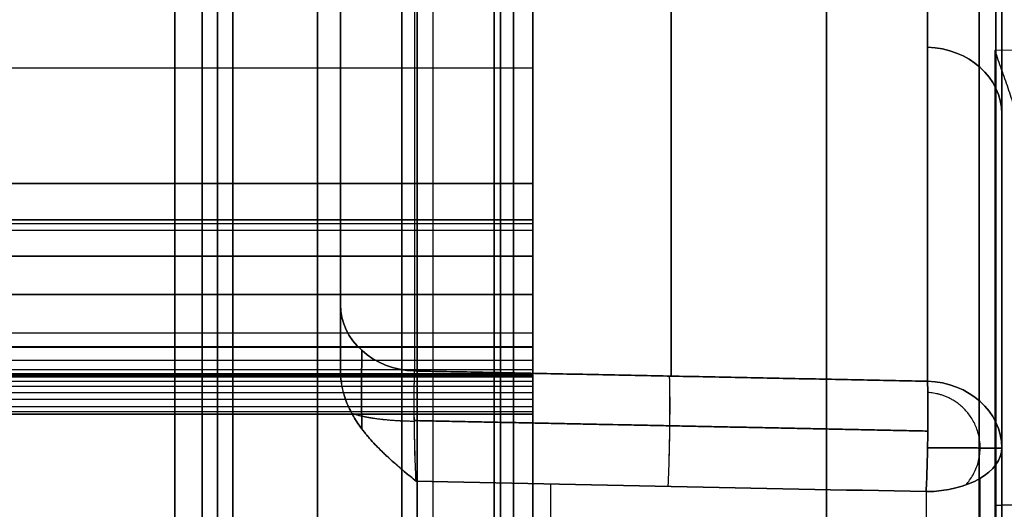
# Model space of a CAD drawing. Header units: millimetres. Extents: x 0 to 284, y -110 to 65.
# Tile 198 of 227: x 223.83 to 236.63, y -32.69 to -26.32. Entities that reach past the tile are written whole.
import ezdxf

# ---------------------------------------------------------------- set-up
doc = ezdxf.new("R2010")
doc.units = ezdxf.units.MM
doc.layers.add('Layer 01', color=7, linetype='Continuous', true_color=0x000000)

# ---------------------------------------------------------------- blocks, each defined once
blk = doc.blocks.new('Block 01')
at = {"layer": 'Layer 01'}
for p, q in [((232.299, -20.94, -29.062), (232.299, -30.958, -46.414)), ((232.299, -30.958, 46.414), (232.299, -20.94, 29.062)), ((230.5, -26.952, -64.273), (230.5, -26.952, -64.273)), ((230.5, -26.994, -64.271), (230.5, -26.994, -64.271)), ((78, -28.925, -63.672), (230.5, -28.925, -63.672)), ((230.5, -28.925, 63.662), (78, -28.925, 63.662)), ((230.5, -30.937, 63.63), (230.5, -28.925, 63.63)), ((230.5, -30.938, -63.628), (230.5, -28.925, -63.628)), ((236.6, -29.075, -25.258), (236.6, -34.806, -25.258)), ((236.6, -29.075, 25.258), (236.6, -39.184, 25.258)), ((78, -29.895, -63.103), (230.5, -29.895, -63.103)), ((230.5, -29.954, 63.1), (230.5, -29.954, 64.102)), ((230.5, -29.954, -64.102), (230.5, -29.954, -63.1))]:
    blk.add_line(p, q, dxfattribs=at)
at = {"layer": 'Layer 01', "extrusion": (-1, 0, 0)}
for centre, radius, start, end in [((0, 0, -230.25), 61.5, 360, 180), ((0, 0, -230.25), 61.5, 180, 360), ((0, 0, -230.5), 61.5, 0, 180), ((0, 0, -230.5), 61.5, 180, 0), ((0, 0, -226.4), 61.3, 180, 0), ((0, 0, -226.4), 60.2, 180, 360), ((0, 0, -226.4), 60.2, 0, 180), ((0, 0, -229), 60.2, 0, 180), ((0, 0, -227.7), 60, 360, 180), ((0, 0, -227.7), 60, 180, 360), ((0, 0, -228.8), 60, 180, 0), ((0, 0, -228.8), 60, 0, 180), ((0, 0, -226.2), 61.5, 0, 90), ((0, 0, -226.2), 61.5, 270, 0), ((0, 0, -229.2), 61.5, 270, 0), ((0, 0, -230.083), 35.82, 305.6491, 354.3509), ((0, 0, -230.083), 35.82, 5.6491, 54.3509), ((0, 435, -230.5), 500, 272.9171, 273.26279), ((0, -435, -230.5), 500, 86.73771, 87.08244), ((28.425, 63.691, -230.5), 0.5, 360, 86.7377), ((28.425, -63.691, -230.5), 0.5, 273.7511, 0), ((29.425, 63.633, -230.5), 0.5, 180, 266.6228), ((0, -435, -230.5), 499, 86.5079, 86.62282), ((31.424, -63.511, -230.5), 0.5, 183.0084, 270), ((31.424, -63.511, -230.5), 0.5, 270, 273.1052), ((-0.007, 435.109, -230.5), 500.109, 273.60637, 274.4424), ((0, -435, -230.5), 500, 85.55743, 86.3932), ((0, 0, -230.732), 56.891, 304.668, 355.332)]:
    blk.add_arc(centre, radius, start, end, dxfattribs=at)
at = {"layer": 'Layer 01', "extrusion": (-1, 2.31825e-16, 0)}
blk.add_arc((0, 0, -226.4), 61.3, 0, 180, dxfattribs=at)
at = {"layer": 'Layer 01', "extrusion": (1, 2.31825e-16, 0)}
blk.add_arc((0, 0, 229), 61.3, 0, 180, dxfattribs=at)
at = {"layer": 'Layer 01', "extrusion": (1, -2.31825e-16, 0)}
blk.add_arc((0, 0, 229), 61.3, 180, 0, dxfattribs=at)
at = {"layer": 'Layer 01', "extrusion": (-1, -2.36061e-16, 0)}
blk.add_arc((0, 0, -226.4), 60.2, 180, 0, dxfattribs=at)
at = {"layer": 'Layer 01', "extrusion": (-1, 2.36061e-16, 0)}
blk.add_arc((0, 0, -226.4), 60.2, 0, 180, dxfattribs=at)
at = {"layer": 'Layer 01', "extrusion": (1, 0, 0)}
for centre, radius, start, end in [((0, 0, 229), 60.2, 180, 0), ((0, 0, 229), 60.2, 180, 0), ((0, 0, 229), 60.2, 0, 180), ((0, 0, 226.6), 60, 180, 0), ((0, 0, 226.6), 60, 0, 180), ((0, 0, 227.7), 61.5, 90, 270), ((0, 0, 229.2), 61.5, 90, 180), ((0, 0, 230.5), 62, 90, 270), ((0, 435, 230.5), 500, 266.73771, 267.08244), ((-28.425, -63.691, 230.5), 0.5, 266.2489, 266.7377), ((-0.005, -434.918, 230.5), 499.918, 93.26226, 93.60683), ((0, 435, 230.5), 500, 266.39363, 266.73721), ((-31.424, -63.511, 230.5), 0.5, 266.3932, 266.8948)]:
    blk.add_arc(centre, radius, start, end, dxfattribs=at)
at = {"layer": 'Layer 01', "extrusion": (1, -2.49416e-16, 0)}
blk.add_arc((0, 0, 225.846), 56.976, 180, 0, dxfattribs=at)
at = {"layer": 'Layer 01', "extrusion": (1, 2.49416e-16, 0)}
blk.add_arc((0, 0, 225.846), 56.976, 0, 180, dxfattribs=at)
at = {"layer": 'Layer 01', "extrusion": (-1, 0, 3.96732e-16)}
blk.add_arc((0, 0, -225.846), 35.82, 270, 90, dxfattribs=at)
at = {"layer": 'Layer 01', "extrusion": (1, 4.62142e-16, 0)}
blk.add_arc((0, 0, 230), 61.5, 90, 180, dxfattribs=at)
at = {"layer": 'Layer 01', "extrusion": (1, 0, 4.62142e-16)}
blk.add_arc((0, 0, 230), 61.5, 180, 270, dxfattribs=at)
at = {"layer": 'Layer 01', "extrusion": (1, 4.9884e-08, 6.54502e-08)}
blk.add_arc((0, 0, 234.32), 35.82, 187.3135, 232.6865, dxfattribs=at)
at = {"layer": 'Layer 01', "extrusion": (1, 4.9884e-08, -6.54502e-08)}
blk.add_arc((0, 0, 234.32), 35.82, 127.3135, 172.6865, dxfattribs=at)
at = {"layer": 'Layer 01', "extrusion": (-1, -3.42405e-12, -1.97576e-12)}
blk.add_arc((0, 0, -236.307), 37.807, 307.0382, 352.9618, dxfattribs=at)
at = {"layer": 'Layer 01', "extrusion": (-1, 1.64276e-11, -9.80603e-12)}
blk.add_arc((0, 0, -236.307), 37.807, 7.0382, 52.9618, dxfattribs=at)
at = {"layer": 'Layer 01', "extrusion": (-1, -3.06979e-12, -5.30701e-12)}
blk.add_arc((0, 0, -228), 56.939, 297.1462, 302.8538, dxfattribs=at)
at = {"layer": 'Layer 01', "extrusion": (-1, -3.06111e-12, 5.31202e-12)}
blk.add_arc((0, 0, -228), 56.939, 57.1462, 62.8538, dxfattribs=at)
at = {"layer": 'Layer 01', "extrusion": (0, -0.5, 0.866025)}
blk.add_arc((235.6, -4.719, 46.915), 1, 0, 88, dxfattribs=at)
at = {"layer": 'Layer 01', "extrusion": (0, -0.5, -0.866025)}
blk.add_arc((235.6, 4.719, 46.915), 1, 272, 0, dxfattribs=at)
at = {"layer": 'Layer 01', "extrusion": (1, 2.32983e-13, -5.59827e-12)}
blk.add_arc((0, -435, 236.509), 499.895, 93.06433, 94.43135, dxfattribs=at)
at = {"layer": 'Layer 01', "extrusion": (1.67936e-14, -0.5, 0.866025)}
blk.add_arc((229, -2.487, 55.742), 1, 180, 268, dxfattribs=at)
at = {"layer": 'Layer 01', "extrusion": (4.98858e-13, -0.5, -0.866025)}
blk.add_arc((229, 2.487, 55.742), 1, 92, 180, dxfattribs=at)
at = {"layer": 'Layer 01', "extrusion": (3.18164e-12, -0.5, 0.866025)}
blk.add_arc((235.6, -4.719, 55.606), 1, 360, 88, dxfattribs=at)
at = {"layer": 'Layer 01', "extrusion": (2.49458e-13, -0.5, -0.866025)}
blk.add_arc((235.6, 4.719, 55.606), 1, 272, 0, dxfattribs=at)
at = {"layer": 'Layer 01', "extrusion": (1, -3.36105e-14, -5.33208e-13)}
blk.add_arc((-0.007, 434.891, 230.5), 499.891, 265.55727, 266.39316, dxfattribs=at)
at = {"layer": 'Layer 01', "extrusion": (1.78425e-13, 0.820641, 0.571444)}
blk.add_arc((-235.6, 55.806), 1, 91, 180, dxfattribs=at)
at = {"layer": 'Layer 01', "extrusion": (-2.52507e-14, 0.820641, -0.571444)}
blk.add_arc((-235.6, -55.806), 1, 180, 269, dxfattribs=at)
at = {"layer": 'Layer 01', "extrusion": (-1, -2.15617e-13, -1.14291e-13)}
blk.add_arc((0, 0, -235.617), 56.806, 304.8509, 355.1491, dxfattribs=at)
at = {"layer": 'Layer 01', "extrusion": (1, 1.61803e-09, -2.32325e-09)}
blk.add_arc((0, 0, 235.617), 56.806, 124.8509, 144.7026, dxfattribs=at)
at = {"layer": 'Layer 01'}
for points, degree in [([(228, -30.025, -47.03), (228, -25.023, -38.366), (228, -20.021, -29.702)], 2), ([(228, -20.021, 29.702), (228, -25.023, 38.366), (228, -30.025, 47.03)], 2), ([(228.965, -20.845, -29.13), (228.965, -25.868, -37.83), (228.965, -30.891, -46.531)], 2), ([(228.965, -20.845, 29.13), (228.965, -25.868, 37.83), (228.965, -30.891, 46.531)], 2), ([(235.635, -22.333, 31.243), (235.635, -26.679, 38.77), (235.635, -31.025, 46.296)], 2), ([(235.635, -31.025, -46.296), (235.635, -26.679, -38.77), (235.635, -22.333, -31.243)], 2), ([(236.6, -31.89, 45.797), (236.6, -27.544, 38.27), (236.6, -23.199, 30.743)], 2), ([(236.6, -23.199, -30.743), (236.6, -27.544, -38.27), (236.6, -31.89, -45.797)], 2), ([(245.214, -26.57, 64.036), (242.312, -26.621, 64.084), (239.41, -26.672, 64.132), (236.509, -26.723, 64.18)], 3), ([(230.5, -26.952, 64.273), (154.25, -26.952, 64.273), (78, -26.952, 64.273)], 2), ([(230.5, -26.952, -64.273), (154.25, -26.952, -64.273), (78, -26.952, -64.273)], 2), ([(78, -28.453, 64.19), (154.25, -28.453, 64.19), (230.5, -28.453, 64.19)], 2), ([(230.5, -28.453, -64.19), (154.25, -28.453, -64.19), (78, -28.453, -64.19)], 2), ([(230.5, -28.925, -63.691), (154.25, -28.925, -63.691), (78, -28.925, -63.691)], 2), ([(78, -28.925, -63.653), (154.25, -28.925, -63.653), (230.5, -28.925, -63.653)], 2), ([(78, -28.925, 63.633), (154.25, -28.925, 63.633), (230.5, -28.925, 63.633)], 2), ([(78, -28.925, 63.691), (154.25, -28.925, 63.691), (230.5, -28.925, 63.691)], 2), ([(230.5, -28.925, -63.653), (230.5, -28.925, -63.672), (230.5, -28.925, -63.691)], 2), ([(230.5, -28.925, 63.691), (230.5, -28.925, 63.662), (230.5, -28.925, 63.633)], 2), ([(230.5, -28.977, -63.415), (154.25, -28.977, -63.415), (78, -28.977, -63.415)], 2), ([(230.5, -29.063, -63.291), (154.25, -29.063, -63.291), (78, -29.063, -63.291)], 2), ([(78, -29.396, -63.133), (154.25, -29.396, -63.133), (230.5, -29.396, -63.133)], 2), ([(230.5, -29.396, 63.133), (154.25, -29.396, 63.133), (78, -29.396, 63.133)], 2), ([(230.5, -30.395, -63.073), (230.5, -29.895, -63.103), (230.5, -29.396, -63.133)], 2), ([(230.5, -29.895, 63.104), (154.25, -29.895, 63.104), (78, -29.895, 63.104)], 2), ([(78, -30.395, -63.073), (154.25, -30.395, -63.073), (230.5, -30.395, -63.073)], 2), ([(78, -30.395, 63.073), (154.25, -30.395, 63.073), (230.5, -30.395, 63.073)], 2), ([(230.5, -30.577, 63.096), (154.25, -30.577, 63.096), (78, -30.577, 63.096)], 2), ([(230.5, -30.588, -63.1), (154.25, -30.588, -63.1), (78, -30.588, -63.1)], 2), ([(230.5, -30.753, 63.195), (154.25, -30.753, 63.195), (78, -30.753, 63.195)], 2), ([(230.5, -30.757, -63.199), (154.25, -30.757, -63.199), (78, -30.757, -63.199)], 2), ([(230.5, -30.875, -63.354), (154.25, -30.875, -63.354), (78, -30.875, -63.354)], 2), ([(230.5, -30.876, 63.357), (154.25, -30.876, 63.357), (78, -30.876, 63.357)], 2), ([(78, -30.924, -63.537), (154.25, -30.924, -63.537), (230.5, -30.924, -63.537)], 2), ([(78, -30.924, 63.542), (154.25, -30.924, 63.542), (230.5, -30.924, 63.542)], 2), ([(230.5, -30.931, 63.601), (154.25, -30.931, 63.601), (78, -30.931, 63.601)], 2), ([(230.5, -30.944, 63.653), (154.25, -30.944, 63.653), (78, -30.944, 63.653)], 2), ([(230.5, -30.959, 63.696), (154.25, -30.959, 63.696), (78, -30.959, 63.696)], 2), ([(230.5, -30.974, 63.73), (154.25, -30.974, 63.73), (78, -30.974, 63.73)], 2), ([(228.983, -32.325, 46.853), (228.962, -31.852, 47.18), (228.953, -31.179, 47.031), (228.965, -30.891, 46.531)], 3), ([(235.635, -31.025, -46.296), (232.3, -30.958, -46.414), (228.965, -30.891, -46.531)], 2), ([(228.965, -30.891, 46.531), (232.3, -30.958, 46.414), (235.635, -31.025, 46.296)], 2), ([(230.5, -31.029, 63.819), (154.25, -31.029, 63.819), (78, -31.029, 63.819)], 2), ([(230.5, -31.092, 63.886), (154.25, -31.092, 63.886), (78, -31.092, 63.886)], 2), ([(230.5, -31.176, 63.945), (154.25, -31.176, 63.945), (78, -31.176, 63.945)], 2), ([(230.5, -31.261, 63.984), (154.25, -31.261, 63.984), (78, -31.261, 63.984)], 2), ([(230.5, -31.358, 64.006), (154.25, -31.358, 64.006), (78, -31.358, 64.006)], 2), ([(230.5, -31.424, -64.011), (154.25, -31.424, -64.011), (78, -31.424, -64.011)], 2), ([(230.5, -31.455, 64.01), (154.25, -31.455, 64.01), (78, -31.455, 64.01)], 2), ([(78, -31.455, -64.01), (154.25, -31.455, -64.01), (230.5, -31.455, -64.01)], 2), ([(235.617, -32.461, 46.617), (233.409, -32.416, 46.696), (231.197, -32.371, 46.774), (228.983, -32.325, 46.853)], 3), ([(228.983, -32.325, -46.853), (231.197, -32.371, -46.774), (233.409, -32.416, -46.696), (235.617, -32.461, -46.617)], 3)]:
    blk.add_open_spline(points, degree=degree, dxfattribs=at)
for points, weights, degree in [([(236.524, -22.969, -30.438), (236.524, -31.326, -24.131), (236.524, -36.562, -15.064), (236.524, -37.844, -4.672)], [0.961939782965, 0.911126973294, 0.911126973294, 0.961939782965], 3), ([(236.524, -37.844, 4.672), (236.524, -36.562, 15.064), (236.524, -31.326, 24.131), (236.524, -22.969, 30.438)], [0.961939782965, 0.911126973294, 0.911126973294, 0.961939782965], 3), ([(228.277, -31.644, 47.327), (228.275, -31.235, 47.292), (228.275, -30.843, 47.068), (228.278, -30.624, 46.685)], [0.859956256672, 0.860886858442, 0.860888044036, 0.859673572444], 3), ([(228.278, -30.624, -46.685), (228.275, -30.842, -47.067), (228.275, -31.234, -47.291), (228.277, -31.644, -47.327)], [0.859673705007, 0.860888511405, 0.860886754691, 0.859954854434], 3), ([(232.276, -30.957, 46.414), (232.299, -31.5, 47.354), (232.259, -32.392, 46.737)], [1.00005826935, 0.677575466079, 1.00000000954], 2), ([(232.276, -30.957, -46.414), (232.298, -31.5, -47.354), (232.259, -32.392, -46.737)], [1.00005826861, 0.677575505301, 1.00000000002], 2), ([(236.132, -32.374, 46.491), (236.667, -31.785, 46.491), (236.243, -31.204, 46.491), (235.639, -31.172, 46.491)], [0.499597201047, 0.350825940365, 0.461044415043, 0.830252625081], 3), ([(236.132, -32.374, -46.491), (236.667, -31.785, -46.491), (236.243, -31.204, -46.491), (235.639, -31.172, -46.491)], [0.499601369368, 0.350816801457, 0.461029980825, 0.830240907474], 3), ([(228.147, -31.441, 47.466), (228.427, -31.539, 47.021), (228.962, -31.543, 47.003)], [0.870487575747, 0.822519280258, 0.999999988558], 2), ([(228.147, -31.441, -47.466), (228.426, -31.538, -47.021), (228.961, -31.543, -47.003)], [0.870587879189, 0.822352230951, 0.999861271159], 2), ([(235.639, -31.673, -46.772), (233.416, -31.627, -46.85), (231.191, -31.582, -46.928), (228.961, -31.537, -47.006)], [0.83839872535, 0.838666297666, 0.838933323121, 0.839199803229], 3), ([(228.962, -31.537, 47.006), (231.191, -31.582, 46.928), (233.416, -31.627, 46.85), (235.639, -31.673, 46.772)], [0.839199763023, 0.838933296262, 0.838666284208, 0.838398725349], 3), ([(235.635, -31.89, 46.796), (236.201, -31.893, 46.776), (236.596, -31.895, 46.37), (236.6, -31.895, 45.804)], [0.506536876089, 0.412283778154, 0.411827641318, 0.50516846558], 3), ([(236.6, -31.895, -45.804), (236.596, -31.895, -46.37), (236.201, -31.893, -46.776), (235.635, -31.89, -46.796)], [0.505168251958, 0.411824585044, 0.412276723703, 0.506524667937], 3), ([(236.313, -45.875, 32.992), (236.313, -42.128, 38.203), (236.313, -37.556, 42.705), (236.313, -32.291, 46.372)], [0.855934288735, 0.847980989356, 0.848211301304, 0.856625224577], 3), ([(236.313, -32.291, -46.372), (236.313, -46.315, -36.606), (236.313, -54.859, -21.807), (236.313, -56.305, -4.778)], [0.856625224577, 0.80248953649, 0.80248953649, 0.856625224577], 3), ([(237, -32.608, 63.33), (237, -32.626, 63.618), (236.798, -32.64, 63.823), (236.509, -32.64, 63.828)], [0.999963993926, 0.808804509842, 0.80880450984, 0.999963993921], 3)]:
    blk.add_rational_spline(points, weights, degree=degree, dxfattribs=at)
for points, degree, knots in [([(236.6, -38.224, -4.719), (236.6, -38.067, -5.987), (236.6, -37.74, -7.868), (236.6, -37.196, -10.025), (236.6, -36.884, -11.095), (236.6, -36.718, -11.628), (236.6, -36.644, -11.855), (236.6, -36.595, -12.007), (236.6, -36.57, -12.081), (236.6, -35.722, -14.633), (236.6, -34.658, -16.999), (236.6, -32.703, -20.386), (236.6, -31.645, -22.022), (236.6, -30.27, -23.829), (236.6, -29.548, -24.708), (236.6, -29.178, -25.141), (236.6, -29.017, -25.325), (236.6, -28.91, -25.447), (236.6, -28.855, -25.51), (236.6, -27.106, -27.48), (236.6, -25.238, -29.204), (236.6, -23.199, -30.743)], 3, [0, 0, 0, 0, 3.8628, 5.7942, 6.7599, 7.242749, 7.484174, 7.484174, 7.725599, 7.725599, 15.451199, 15.451199, 19.313999, 21.245398, 22.211098, 22.693948, 22.935373, 22.935373, 23.176798, 23.176798, 30.902398, 30.902398, 30.902398, 30.902398]), ([(236.6, -23.199, 30.743), (236.6, -24.219, 29.974), (236.6, -25.684, 28.75), (236.6, -27.28, 27.2), (236.6, -28.051, 26.395), (236.6, -28.429, 25.985), (236.6, -28.589, 25.807), (236.6, -28.696, 25.688), (236.6, -28.748, 25.63), (236.6, -30.533, 23.62), (236.6, -32.051, 21.515), (236.6, -34.006, 18.128), (236.6, -34.894, 16.394), (236.6, -35.772, 14.3), (236.6, -36.171, 13.235), (236.6, -36.361, 12.698), (236.6, -36.441, 12.467), (236.6, -36.493, 12.313), (236.6, -36.519, 12.234), (236.6, -37.351, 9.735), (236.6, -37.911, 7.255), (236.6, -38.224, 4.719)], 3, [0, 0, 0, 0, 3.8628, 5.7942, 6.7599, 7.242749, 7.484174, 7.484174, 7.725599, 7.725599, 15.451199, 15.451199, 19.313999, 21.245398, 22.211098, 22.693948, 22.935373, 22.935373, 23.176798, 23.176798, 30.902398, 30.902398, 30.902398, 30.902398]), ([(236.509, -26.723, 64.18), (236.537, -26.802, 64.176), (236.565, -26.883, 64.168), (236.622, -27.045, 64.149), (236.651, -27.127, 64.136), (236.707, -27.289, 64.106), (236.734, -27.369, 64.089), (236.772, -27.49, 64.059), (236.791, -27.549, 64.043), (236.812, -27.619, 64.023), (236.821, -27.649, 64.014), (236.827, -27.668, 64.007), (236.829, -27.677, 64.005), (236.858, -27.777, 63.973), (236.881, -27.86, 63.943), (236.91, -27.978, 63.898), (236.924, -28.035, 63.874), (236.938, -28.098, 63.847), (236.944, -28.128, 63.833), (236.947, -28.141, 63.827), (236.948, -28.15, 63.823), (236.949, -28.153, 63.822), (236.983, -28.328, 63.742), (237, -28.479, 63.658), (237, -28.613, 63.575)], 3, [0, 0, 0, 0, 0.25938, 0.25938, 0.51876, 0.51876, 0.77814, 0.77814, 0.90783, 0.972675, 1.005098, 1.005098, 1.03752, 1.03752, 1.2969, 1.2969, 1.42659, 1.491435, 1.523858, 1.540069, 1.540069, 1.55628, 1.55628, 2.07504, 2.07504, 2.07504, 2.07504]), ([(230.5, -29.396, -63.133), (230.5, -29.201, -63.144), (230.5, -29.063, -63.291), (230.5, -29.012, -63.347), (230.5, -28.977, -63.415), (230.5, -28.925, -63.517), (230.5, -28.925, -63.653)], 2, [0, 0, 0, 0.3964969, 0.3964969, 0.5492493, 0.5492493, 0.7997505, 0.7997505, 0.7997505]), ([(228, -30.025, -47.03), (228, -30.081, -47.126), (228, -30.141, -47.212), (228, -30.234, -47.328), (228, -30.266, -47.364), (228, -30.315, -47.416), (228, -30.339, -47.441), (228, -30.364, -47.465), (228, -30.38, -47.48), (228, -30.387, -47.487), (228, -30.544, -47.633), (228, -30.71, -47.746), (228, -30.889, -47.832)], 3, [-1.198712, -1.198712, -1.198712, -1.198712, -0.899034, -0.899034, -0.749195, -0.749195, -0.674276, -0.636816, -0.636816, -0.599356, -0.599356, 0, 0, 0, 0]), ([(228, -30.889, 47.832), (228, -30.709, 47.745), (228, -30.545, 47.633), (228, -30.25, 47.36), (228, -30.126, 47.205), (228, -30.025, 47.03)], 3, [-1.200624, -1.200624, -1.200624, -1.200624, -0.600312, -0.600312, 0, 0, 0, 0]), ([(230.5, -30.924, -63.537), (230.5, -30.92, -63.449), (230.5, -30.875, -63.354), (230.5, -30.833, -63.265), (230.5, -30.757, -63.199), (230.5, -30.684, -63.134), (230.5, -30.588, -63.1), (230.5, -30.497, -63.067), (230.5, -30.395, -63.073)], 2, [-0.7906788, -0.7906788, -0.7906788, -0.5981394, -0.5981394, -0.3986045, -0.3986045, -0.1996211, -0.1996211, 0, 0, 0]), ([(230.5, -30.395, 63.073), (230.5, -30.455, 63.07), (230.5, -30.515, 63.076), (230.5, -30.639, 63.116), (230.5, -30.7, 63.15), (230.5, -30.805, 63.24), (230.5, -30.847, 63.296), (230.5, -30.905, 63.417), (230.5, -30.92, 63.481), (230.5, -30.924, 63.542)], 3, [0, 0, 0, 0, 0.1974859, 0.1974859, 0.3949718, 0.3949718, 0.5924577, 0.5924577, 0.7899437, 0.7899437, 0.7899437, 0.7899437]), ([(228.983, -32.325, 46.853), (228.961, -32.307, 46.866), (228.935, -32.286, 46.881), (228.89, -32.248, 46.907), (228.874, -32.235, 46.917), (228.848, -32.214, 46.932), (228.84, -32.206, 46.937), (228.822, -32.191, 46.948), (228.813, -32.184, 46.953), (228.761, -32.139, 46.984), (228.725, -32.108, 47.006), (228.681, -32.069, 47.033), (228.668, -32.058, 47.041), (228.651, -32.042, 47.052), (228.643, -32.035, 47.056), (228.635, -32.028, 47.062), (228.632, -32.025, 47.064), (228.63, -32.023, 47.065), (228.63, -32.023, 47.065), (228.564, -31.963, 47.107), (228.506, -31.906, 47.146), (228.427, -31.823, 47.204), (228.402, -31.796, 47.222), (228.366, -31.755, 47.25), (228.349, -31.735, 47.264), (228.333, -31.715, 47.278), (228.322, -31.702, 47.287), (228.318, -31.697, 47.291), (228.264, -31.629, 47.337), (228.221, -31.567, 47.38), (228.164, -31.472, 47.445), (228.146, -31.44, 47.467), (228.113, -31.375, 47.511), (228.099, -31.344, 47.532), (228.03, -31.175, 47.645), (228, -31.03, 47.741), (228, -30.889, 47.832)], 3, [0, 0, 0, 0, 0.128494, 0.128494, 0.192742, 0.192742, 0.224865, 0.224865, 0.256989, 0.256989, 0.385483, 0.385483, 0.44973, 0.44973, 0.481854, 0.497916, 0.505947, 0.505947, 0.513978, 0.513978, 0.770966, 0.770966, 0.899461, 0.899461, 0.963708, 0.995831, 0.995831, 1.027955, 1.027955, 1.284944, 1.284944, 1.413438, 1.413438, 1.541933, 1.541933, 2.05591, 2.05591, 2.05591, 2.05591]), ([(228, -30.889, -47.832), (228, -30.959, -47.787), (228.007, -31.031, -47.74), (228.028, -31.137, -47.67), (228.037, -31.173, -47.647), (228.059, -31.242, -47.6), (228.072, -31.278, -47.576), (228.111, -31.375, -47.511), (228.144, -31.44, -47.467), (228.202, -31.535, -47.402), (228.222, -31.567, -47.38), (228.254, -31.613, -47.348), (228.271, -31.636, -47.332), (228.288, -31.659, -47.317), (228.3, -31.674, -47.306), (228.307, -31.683, -47.3), (228.353, -31.741, -47.26), (228.4, -31.795, -47.223), (228.479, -31.879, -47.165), (228.507, -31.907, -47.146), (228.551, -31.949, -47.116), (228.573, -31.971, -47.101), (228.6, -31.996, -47.084), (228.614, -32.008, -47.075), (228.62, -32.014, -47.071), (228.624, -32.017, -47.069), (228.627, -32.02, -47.067), (228.644, -32.036, -47.056), (228.666, -32.057, -47.042), (228.71, -32.095, -47.015), (228.726, -32.11, -47.005), (228.753, -32.133, -46.989), (228.763, -32.141, -46.983), (228.782, -32.158, -46.971), (228.793, -32.167, -46.965), (228.879, -32.24, -46.914), (228.939, -32.289, -46.879), (228.983, -32.325, -46.853)], 3, [0, 0, 0, 0, 0.256782, 0.256782, 0.385172, 0.385172, 0.513563, 0.513563, 0.770345, 0.770345, 0.898736, 0.898736, 0.962931, 0.995029, 0.995029, 1.027127, 1.027127, 1.283908, 1.283908, 1.412299, 1.412299, 1.476495, 1.508592, 1.524641, 1.532666, 1.532666, 1.54069, 1.54069, 1.669081, 1.669081, 1.733276, 1.733276, 1.765374, 1.765374, 1.797472, 1.797472, 2.054253, 2.054253, 2.054253, 2.054253]), ([(228.983, -32.325, -46.853), (228.977, -32.192, -46.944), (228.972, -32.04, -47), (228.965, -31.76, -47.04), (228.963, -31.635, -47.028), (228.961, -31.531, -47.005), (228.961, -31.521, -47.003), (228.961, -31.505, -46.999), (228.961, -31.482, -46.992), (228.961, -31.458, -46.985), (228.96, -31.41, -46.969), (228.96, -31.379, -46.957), (228.96, -31.285, -46.915), (228.96, -31.225, -46.881), (228.961, -31.055, -46.757), (228.962, -30.959, -46.649), (228.965, -30.891, -46.531)], 3, [-1.661378, -1.661378, -1.661378, -1.661378, -1.246033, -1.246033, -0.830689, -0.830689, -0.80473, -0.80473, -0.778771, -0.726853, -0.726853, -0.623017, -0.623017, -0.415344, -0.415344, 0, 0, 0, 0]), ([(230.5, -30.924, 63.542), (230.5, -30.926, 63.562), (230.5, -30.93, 63.599), (230.5, -30.942, 63.651), (230.5, -30.957, 63.694), (230.5, -30.983, 63.751), (230.5, -31.024, 63.817), (230.5, -31.093, 63.89), (230.5, -31.172, 63.947), (230.5, -31.262, 63.987), (230.5, -31.357, 64.01), (230.5, -31.422, 64.01), (230.5, -31.455, 64.01)], 3, [-0.7888052, -0.7888052, -0.7888052, -0.7888052, -0.7283722, -0.6748308, -0.6290024, -0.5914289, -0.4868468, -0.3942875, -0.2911573, -0.1971446, -0.096553, 0, 0, 0, 0]), ([(235.635, -31.025, 46.296), (235.637, -31.086, 46.403), (235.639, -31.173, 46.507), (235.641, -31.395, 46.676), (235.64, -31.53, 46.74), (235.637, -31.816, 46.804), (235.634, -31.965, 46.803), (235.626, -32.238, 46.744), (235.622, -32.361, 46.687), (235.617, -32.461, 46.617)], 3, [-1.666546, -1.666546, -1.666546, -1.666546, -1.24991, -1.24991, -0.833273, -0.833273, -0.416637, -0.416637, 0, 0, 0, 0]), ([(235.617, -32.461, -46.617), (235.622, -32.361, -46.687), (235.626, -32.238, -46.744), (235.634, -31.965, -46.803), (235.637, -31.816, -46.804), (235.64, -31.53, -46.74), (235.641, -31.395, -46.676), (235.639, -31.173, -46.507), (235.637, -31.086, -46.403), (235.635, -31.025, -46.296)], 3, [-1.666546, -1.666546, -1.666546, -1.666546, -1.24991, -1.24991, -0.833273, -0.833273, -0.416637, -0.416637, 0, 0, 0, 0]), ([(236.6, -31.89, -45.797), (236.6, -32.711, -45.225), (236.6, -33.917, -44.336), (236.6, -35.281, -43.244), (236.6, -35.952, -42.684), (236.6, -36.285, -42.4), (236.6, -36.427, -42.278), (236.6, -36.522, -42.196), (236.6, -36.568, -42.156), (236.6, -37.384, -41.446), (236.6, -38.508, -40.414), (236.6, -39.768, -39.157), (236.6, -40.385, -38.516), (236.6, -40.647, -38.238), (236.6, -40.821, -38.052), (236.6, -40.907, -37.96), (236.6, -41.694, -37.108), (236.6, -42.71, -35.945), (236.6, -43.838, -34.54), (236.6, -44.309, -33.928), (236.6, -44.62, -33.517), (236.6, -44.774, -33.312), (236.6, -46.158, -31.434), (236.6, -47.292, -29.699), (236.6, -48.848, -27.005), (236.6, -49.587, -25.638), (236.6, -50.382, -24.009), (236.6, -50.709, -23.303), (236.6, -50.923, -22.831), (236.6, -51.029, -22.593), (236.6, -51.545, -21.412), (236.6, -52.125, -19.98), (236.6, -52.73, -18.284), (236.6, -53.016, -17.429), (236.6, -53.134, -17.061), (236.6, -53.213, -16.815), (236.6, -53.252, -16.691), (236.6, -53.592, -15.597), (236.6, -54.005, -14.129), (236.6, -54.416, -12.397), (236.6, -54.604, -11.527), (236.6, -54.693, -11.09), (236.6, -54.731, -10.903), (236.6, -54.755, -10.778), (236.6, -54.768, -10.715), (236.6, -55.162, -8.69), (236.6, -55.437, -6.712), (236.6, -55.606, -4.719)], 3, [0, 0, 0, 0, 3.06257, 4.593855, 5.359497, 5.742318, 5.933729, 5.933729, 6.12514, 6.12514, 9.18771, 10.718994, 11.484637, 11.867458, 11.867458, 12.250279, 12.250279, 15.312849, 16.844134, 17.609777, 17.609777, 18.375419, 18.375419, 24.500559, 24.500559, 27.563129, 29.094413, 29.860056, 29.860056, 30.625698, 30.625698, 33.688268, 35.219553, 35.985196, 36.368017, 36.368017, 36.750838, 36.750838, 39.813408, 41.344693, 42.110335, 42.493156, 42.684567, 42.684567, 42.875978, 42.875978, 49.001117, 49.001117, 49.001117, 49.001117]), ([(236.6, -44.706, 33.401), (236.6, -42.916, 35.797), (236.6, -40.946, 38.035), (236.6, -36.647, 42.193), (236.6, -34.345, 44.088), (236.6, -31.89, 45.797)], 3, [0, 0, 0, 0, 8.962952, 8.962952, 17.925903, 17.925903, 17.925903, 17.925903])]:
    blk.add_open_spline(points, degree=degree, knots=knots, dxfattribs=at)

msp = doc.modelspace()

# ---------------------------------------------------------------- block references
at = {"layer": 'Layer 01'}
msp.add_blockref('Block 01', (0, 0), dxfattribs=at)

doc.saveas('drawing.dxf')
